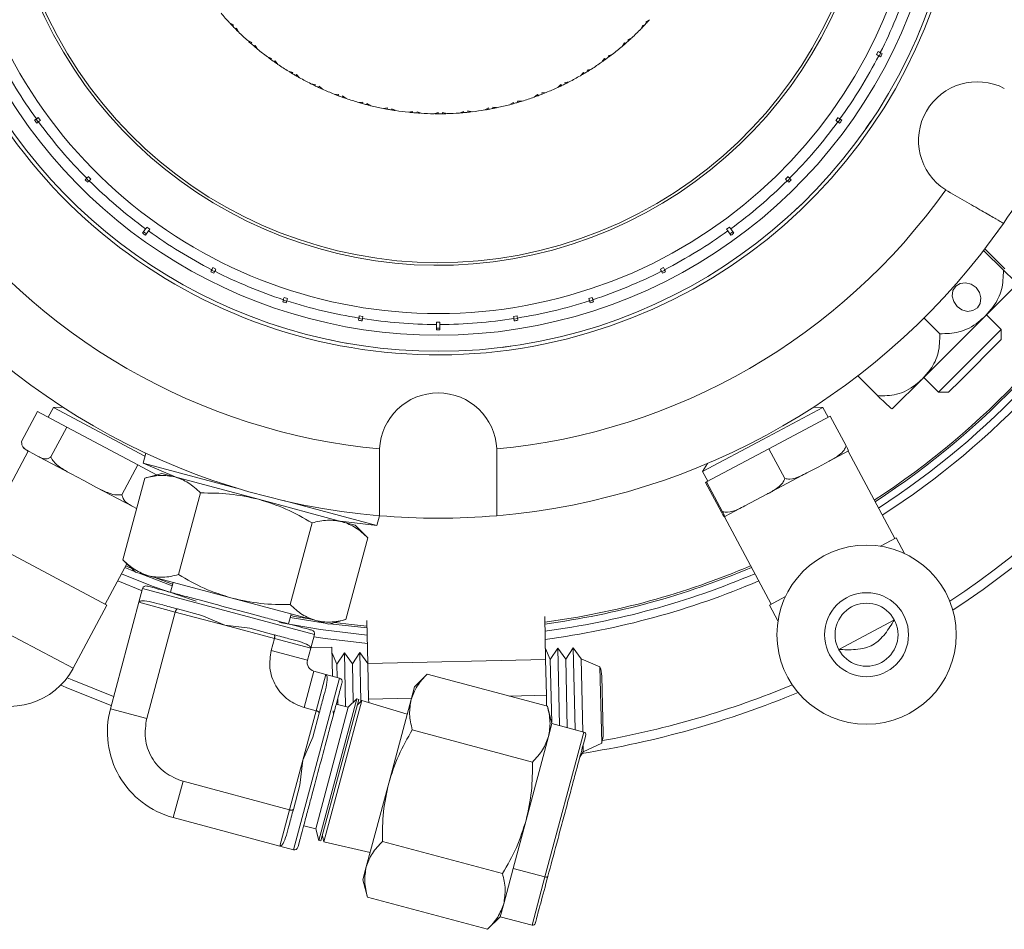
# Model space of a CAD drawing. Header units: inches. Extents: x -4.2 to 22.3, y -10.2 to 17.4.
# Tile 12 of 121: x 4.3 to 7.1, y -10.2 to -7.6. Entities that reach past the tile are written whole.
import ezdxf

# ---------------------------------------------------------------- set-up
doc = ezdxf.new("R2010")
doc.units = ezdxf.units.IN
doc.header["$MEASUREMENT"] = 0

msp = doc.modelspace()

# ---------------------------------------------------------------- linework, layer by layer
at = {"color": 7, "linetype": 'Continuous', "lineweight": 15}
for p, q in [((4.9231, -7.6552), (4.9338, -7.6614)), ((4.9314, -7.6641), (4.9338, -7.6614)), ((6.0794, -7.6729), (6.0851, -7.6619)), ((6.0879, -7.6642), (6.0851, -7.6619)), ((6.1042, -7.6466), (6.0936, -7.6529)), ((6.096, -7.6556), (6.0936, -7.6529)), ((6.8612, -7.6844), (6.8707, -7.6615)), ((4.9397, -7.6726), (4.9424, -7.6703)), ((4.9483, -7.6812), (4.9424, -7.6703)), ((4.9742, -7.7056), (4.9854, -7.7108)), ((4.9833, -7.7137), (4.9854, -7.7108)), ((4.9923, -7.7214), (4.9948, -7.7189)), ((5.0016, -7.7292), (4.9948, -7.7189)), ((6.0268, -7.7218), (6.0334, -7.7113)), ((6.036, -7.7138), (6.0334, -7.7113)), ((6.0538, -7.6978), (6.0427, -7.7031)), ((6.0449, -7.706), (6.0427, -7.7031)), ((5.9991, -7.7442), (5.9875, -7.7485)), ((5.9894, -7.7515), (5.9875, -7.7485)), ((6.7424, -7.745), (6.7469, -7.7361)), ((6.7481, -7.7479), (6.7537, -7.7508)), ((6.7493, -7.7485), (6.7538, -7.7396)), ((6.7582, -7.7418), (6.7527, -7.739)), ((5.0296, -7.7512), (5.0413, -7.7554)), ((5.0394, -7.7584), (5.0413, -7.7554)), ((5.0491, -7.7654), (5.0513, -7.7626)), ((5.059, -7.7723), (5.0513, -7.7626)), ((5.97, -7.7656), (5.9775, -7.7558)), ((5.9798, -7.7586), (5.9775, -7.7558)), ((5.0889, -7.7917), (5.1009, -7.7948)), ((5.0993, -7.798), (5.1009, -7.7948)), ((5.1095, -7.804), (5.1116, -7.801)), ((5.1201, -7.81), (5.1116, -7.801)), ((5.9095, -7.8043), (5.9179, -7.7952)), ((5.9199, -7.7981), (5.9179, -7.7952)), ((5.9404, -7.7855), (5.9284, -7.7888)), ((5.9301, -7.792), (5.9284, -7.7888)), ((5.1516, -7.8267), (5.1638, -7.8287)), ((5.1625, -7.832), (5.1638, -7.8287)), ((5.1732, -7.8371), (5.175, -7.834)), ((5.1843, -7.8421), (5.175, -7.834)), ((5.8457, -7.8373), (5.8549, -7.829)), ((5.8567, -7.8321), (5.8549, -7.829)), ((5.8782, -7.8214), (5.866, -7.8236)), ((5.8674, -7.8269), (5.866, -7.8236)), ((5.2172, -7.8559), (5.2295, -7.8568)), ((5.2285, -7.8602), (5.2295, -7.8568)), ((5.2397, -7.8643), (5.2411, -7.861)), ((5.2511, -7.8684), (5.2411, -7.861)), ((5.7793, -7.8645), (5.7892, -7.8571)), ((5.7907, -7.8603), (5.7892, -7.8571)), ((5.8131, -7.8516), (5.8007, -7.8526)), ((5.8018, -7.8561), (5.8007, -7.8526)), ((5.2851, -7.8791), (5.2975, -7.8789)), ((5.2968, -7.8824), (5.2975, -7.8789)), ((5.3082, -7.8855), (5.3094, -7.8821)), ((5.32, -7.8885), (5.3094, -7.8821)), ((5.7107, -7.8856), (5.7212, -7.8791)), ((5.7224, -7.8825), (5.7212, -7.8791)), ((5.7455, -7.8758), (5.7331, -7.8757)), ((5.7339, -7.8793), (5.7331, -7.8757)), ((5.3548, -7.8962), (5.3671, -7.8948)), ((5.3667, -7.8984), (5.3671, -7.8948)), ((5.3785, -7.9005), (5.3793, -7.897)), ((5.3904, -7.9024), (5.3793, -7.897)), ((5.4258, -7.9069), (5.4379, -7.9045)), ((5.4379, -7.9081), (5.4379, -7.9045)), ((5.4497, -7.9091), (5.4503, -7.9055)), ((5.4618, -7.9099), (5.4503, -7.9055)), ((5.4975, -7.9112), (5.5093, -7.9077)), ((5.5096, -7.9113), (5.5093, -7.9077)), ((5.5215, -7.9112), (5.5217, -7.9076)), ((5.5336, -7.9109), (5.5217, -7.9076)), ((5.5692, -7.9091), (5.5807, -7.9045)), ((5.5813, -7.9081), (5.5807, -7.9045)), ((5.6052, -7.9056), (5.593, -7.9033)), ((5.5931, -7.9069), (5.593, -7.9033)), ((5.6405, -7.9005), (5.6515, -7.895)), ((5.6524, -7.8985), (5.6515, -7.895)), ((5.676, -7.8938), (5.6637, -7.8927)), ((5.6641, -7.8963), (5.6637, -7.8927)), ((4.3802, -7.9257), (4.3752, -7.9294)), ((4.3792, -7.9265), (4.3851, -7.9346)), ((4.3811, -7.9375), (4.3861, -7.9338)), ((4.3855, -7.9219), (4.3913, -7.93)), ((6.6281, -7.93), (6.634, -7.9219)), ((6.6333, -7.9338), (6.6383, -7.9375)), ((6.6343, -7.9346), (6.6402, -7.9265)), ((6.6442, -7.9294), (6.6392, -7.9257)), ((6.7125, -7.9529), (6.7265, -7.9324)), ((4.5216, -8.0924), (4.5171, -8.0968)), ((4.5207, -8.0933), (4.5277, -8.1004)), ((4.5242, -8.1039), (4.5286, -8.0995)), ((4.5261, -8.0878), (4.5332, -8.0949)), ((6.4862, -8.0949), (6.4933, -8.0878)), ((6.4908, -8.0995), (6.4952, -8.1039)), ((6.4917, -8.1004), (6.4988, -8.0933)), ((6.5023, -8.0968), (6.4979, -8.0924)), ((6.9365, -8.1254), (6.9428, -8.1292)), ((6.5113, -8.1845), (6.5292, -8.1675)), ((4.6872, -8.2349), (4.6784, -8.247)), ((4.6813, -8.243), (4.6894, -8.2488)), ((4.6865, -8.2529), (4.6953, -8.2408)), ((4.691, -8.2297), (4.6991, -8.2356)), ((6.3204, -8.2356), (6.3284, -8.2297)), ((6.3241, -8.2408), (6.3329, -8.2529)), ((6.33, -8.2488), (6.3381, -8.243)), ((6.341, -8.247), (6.3322, -8.2349)), ((7.0832, -8.2429), (7.0828, -8.2424)), ((7.0432, -8.2955), (7.0989, -8.3512)), ((7.0468, -8.2908), (7.1031, -8.347)), ((4.8731, -8.3497), (4.8703, -8.3553)), ((4.8725, -8.3509), (4.8814, -8.3554)), ((4.876, -8.344), (4.8849, -8.3485)), ((4.8792, -8.3598), (4.882, -8.3543)), ((6.1345, -8.3485), (6.1434, -8.344)), ((6.1374, -8.3543), (6.1403, -8.3598)), ((6.138, -8.3554), (6.1469, -8.3509)), ((6.1492, -8.3553), (6.1463, -8.3497)), ((7.0484, -8.4795), (7.1399, -8.388)), ((5.0747, -8.4341), (5.0727, -8.44)), ((5.0743, -8.4353), (5.0838, -8.4384)), ((5.0767, -8.4279), (5.0862, -8.431)), ((5.0822, -8.4431), (5.0842, -8.4372)), ((5.9333, -8.431), (5.9428, -8.4279)), ((5.9353, -8.4372), (5.9372, -8.4431)), ((5.9356, -8.4384), (5.9452, -8.4353)), ((5.9467, -8.44), (5.9448, -8.4341)), ((5.2869, -8.4858), (5.286, -8.492)), ((5.2867, -8.4871), (5.2966, -8.4887)), ((5.288, -8.4795), (5.2978, -8.481)), ((5.2958, -8.4936), (5.2968, -8.4874)), ((5.5047, -8.4973), (5.5147, -8.4973)), ((5.7216, -8.481), (5.7315, -8.4795)), ((5.7226, -8.4874), (5.7236, -8.4936)), ((5.7228, -8.4887), (5.7327, -8.4871)), ((5.7335, -8.492), (5.7325, -8.4858)), ((6.8717, -8.6563), (7.0484, -8.4795)), ((6.8755, -8.4855), (6.9201, -8.5301)), ((7.0929, -8.5177), (7.0516, -8.4764)), ((5.081, -8.5153), (5.0574, -8.5079)), ((5.5047, -8.5038), (5.5047, -8.5187)), ((5.5047, -8.5138), (5.5147, -8.5138)), ((5.5147, -8.5187), (5.5147, -8.5038)), ((6.9559, -8.6547), (7.0929, -8.5177)), ((7.0929, -8.546), (7.0929, -8.5177)), ((5.2302, -8.5524), (5.2059, -8.5475)), ((5.2302, -8.5524), (5.2545, -8.5569)), ((7.0929, -8.546), (6.9778, -8.6611)), ((5.6892, -8.5683), (5.7137, -8.565)), ((6.6892, -8.6484), (6.7455, -8.7047)), ((6.7864, -8.7415), (6.8717, -8.6563)), ((6.8748, -8.6531), (6.9161, -8.6945)), ((6.9161, -8.6945), (6.9559, -8.6547)), ((6.9778, -8.6611), (6.9444, -8.6945)), ((4.3781, -8.6848), (4.3786, -8.6844)), ((6.9161, -8.6945), (6.9444, -8.6945)), ((4.4283, -8.7372), (4.4136, -8.765)), ((4.6854, -8.8739), (4.4283, -8.7372)), ((4.4545, -8.7363), (4.4284, -8.7372)), ((6.5911, -8.7372), (6.422, -8.8271)), ((6.5911, -8.7372), (6.5649, -8.7363)), ((6.6059, -8.765), (6.5911, -8.7372)), ((4.3383, -8.8327), (4.383, -8.7487)), ((4.383, -8.7487), (4.4653, -8.7925)), ((6.4397, -8.8533), (6.612, -8.7617)), ((6.6567, -8.8456), (6.612, -8.7617)), ((4.4207, -8.8765), (4.4653, -8.7925)), ((4.4653, -8.7925), (4.665, -8.8987)), ((6.422, -8.8271), (6.2529, -8.917)), ((4.3576, -8.86), (4.3534, -8.8578)), ((5.3449, -8.854), (5.3447, -8.8613)), ((5.6747, -8.8613), (5.6746, -8.854)), ((6.2645, -8.9465), (6.4397, -8.8533)), ((6.4844, -8.9373), (6.4397, -8.8533)), ((4.3571, -8.8598), (4.2262, -9.1059)), ((4.3576, -8.86), (4.3724, -8.8679)), ((4.3724, -8.8679), (4.3872, -8.8758)), ((4.4775, -8.9238), (4.3872, -8.8758)), ((4.6801, -8.8936), (4.6876, -8.8658)), ((4.6876, -8.8658), (4.688, -8.8659)), ((6.6629, -8.8595), (6.6087, -8.8883)), ((6.7932, -9.1059), (6.6623, -8.8598)), ((4.6204, -8.9826), (4.665, -8.8987)), ((4.665, -8.8987), (4.718, -8.9268)), ((4.6801, -8.8936), (4.9427, -8.964)), ((4.7749, -8.9339), (4.6801, -8.8936)), ((6.2668, -8.8948), (6.2529, -8.917)), ((6.5466, -8.9213), (6.5776, -8.9048)), ((6.5776, -8.9048), (6.6087, -8.8883)), ((4.4775, -8.9238), (4.5134, -8.9429)), ((4.6231, -9.1654), (4.6846, -8.9357)), ((4.7332, -8.9227), (4.6846, -8.9357)), ((4.7332, -8.9227), (4.7696, -8.9325)), ((4.7597, -8.9298), (4.7607, -8.9279)), ((4.7696, -8.9325), (5.0048, -8.9955)), ((6.2529, -8.917), (6.2677, -8.9448)), ((6.5466, -8.9213), (6.4354, -8.9805)), ((4.5134, -8.9429), (4.5494, -8.962)), ((4.6508, -9.016), (4.5494, -8.962)), ((6.2615, -8.9481), (6.2645, -8.9465)), ((6.3062, -9.032), (6.2615, -8.9481)), ((6.3091, -9.0305), (6.2645, -8.9465)), ((4.8415, -8.9778), (4.7799, -9.2074)), ((5.0048, -8.9955), (5.2401, -9.0586)), ((6.4039, -8.9972), (6.4354, -8.9805)), ((4.6508, -9.016), (4.6616, -9.0217)), ((5.0744, -8.9993), (5.337, -9.0696)), ((6.3723, -9.014), (6.3153, -9.0443)), ((6.3723, -9.014), (6.4039, -8.9972)), ((5.3444, -9.0418), (5.337, -9.0696)), ((5.3441, -9.0417), (5.3444, -9.0418)), ((6.3142, -9.0449), (6.3147, -9.0446)), ((6.3147, -9.0446), (6.3153, -9.0443)), ((6.3147, -9.0446), (6.4456, -9.2907)), ((5.1552, -9.0618), (5.0936, -9.2915)), ((5.337, -9.0696), (5.2347, -9.0571)), ((5.2401, -9.0586), (5.2765, -9.0683)), ((5.312, -9.1039), (5.2765, -9.0683)), ((4.578, -9.2929), (4.222, -9.1037)), ((5.312, -9.1039), (5.2505, -9.3335)), ((6.7974, -9.1037), (6.7529, -9.1273)), ((6.821, -9.1482), (6.7974, -9.1037)), ((4.5738, -9.2907), (4.6344, -9.1767)), ((4.6231, -9.1654), (4.6586, -9.2009)), ((4.6289, -9.1872), (4.6563, -9.1986)), ((4.6586, -9.2009), (4.695, -9.2107)), ((4.695, -9.2107), (4.9303, -9.2737)), ((4.7128, -9.2154), (4.7629, -9.2338)), ((4.7567, -9.257), (4.7642, -9.2292)), ((4.6788, -9.2465), (4.6684, -9.2851)), ((4.6788, -9.2465), (5.1617, -9.3759)), ((6.4859, -9.2693), (6.4414, -9.2929)), ((4.4834, -9.4709), (4.578, -9.2929)), ((4.6684, -9.2851), (4.5882, -9.5846)), ((4.7705, -9.3125), (4.6684, -9.2851)), ((4.9303, -9.2737), (5.1656, -9.3368)), ((6.4414, -9.2929), (6.4651, -9.3374)), ((4.7705, -9.3125), (4.6902, -9.6119)), ((4.9099, -9.3498), (4.7705, -9.3125)), ((4.8449, -9.3221), (4.777, -9.3039)), ((4.8449, -9.3221), (4.9099, -9.3498)), ((5.0964, -9.3182), (5.089, -9.3461)), ((5.0939, -9.3276), (5.1917, -9.3438)), ((5.8091, -9.325), (5.8118, -9.4465)), ((5.0493, -9.3872), (4.9099, -9.3498)), ((4.9099, -9.3498), (4.9801, -9.3583)), ((5.1656, -9.3368), (5.202, -9.3465)), ((5.202, -9.3465), (5.2505, -9.3335)), ((5.2052, -9.3456), (5.3096, -9.3574)), ((5.3092, -9.3361), (5.3119, -9.4576)), ((6.6358, -9.4179), (6.7922, -9.3347)), ((5.048, -9.3765), (4.9801, -9.3583)), ((5.1514, -9.4145), (5.1617, -9.3759)), ((5.0493, -9.3872), (5.0403, -9.421)), ((5.0493, -9.3872), (5.1514, -9.4145)), ((5.1518, -9.4129), (5.2108, -9.4116)), ((5.2126, -9.4931), (5.2108, -9.4116)), ((5.1423, -9.4483), (5.0403, -9.421)), ((5.1423, -9.4483), (5.1514, -9.4145)), ((5.2252, -9.4595), (5.2112, -9.4282)), ((5.2461, -9.4275), (5.2252, -9.4595)), ((5.2685, -9.4585), (5.2461, -9.4275)), ((5.2461, -9.4275), (5.2495, -9.5784)), ((5.2895, -9.4265), (5.2685, -9.4585)), ((5.3119, -9.4576), (5.2895, -9.4265)), ((5.2895, -9.4265), (5.2925, -9.5636)), ((5.825, -9.4462), (5.8111, -9.4149)), ((5.846, -9.4141), (5.825, -9.4462)), ((5.8684, -9.4452), (5.846, -9.4141)), ((5.846, -9.4141), (5.8508, -9.6317)), ((5.8893, -9.4132), (5.8684, -9.4452)), ((5.8893, -9.4132), (5.8944, -9.6434)), ((5.9117, -9.4442), (5.8894, -9.4132)), ((5.8945, -9.6434), (5.8894, -9.4132)), ((5.2252, -9.4595), (5.226, -9.4967)), ((5.2685, -9.4585), (5.2709, -9.5665)), ((5.8118, -9.4465), (5.3119, -9.4576)), ((5.3119, -9.4576), (5.3141, -9.5576)), ((5.8118, -9.4465), (5.814, -9.5464)), ((5.825, -9.4462), (5.829, -9.6231)), ((5.8684, -9.4452), (5.8727, -9.6376)), ((5.9646, -9.4665), (5.9117, -9.4442)), ((5.9117, -9.4442), (5.9163, -9.6493)), ((5.9646, -9.4665), (5.9694, -9.6814)), ((5.16, -9.479), (5.1327, -9.581)), ((5.1938, -9.488), (5.16, -9.479)), ((5.1938, -9.488), (5.1665, -9.5901)), ((5.1938, -9.488), (5.2324, -9.4984)), ((5.4789, -9.487), (5.4434, -9.5225)), ((5.4789, -9.487), (5.8167, -9.5775)), ((5.9697, -9.4932), (5.9733, -9.6545)), ((5.2324, -9.4984), (5.103, -9.9813)), ((5.4434, -9.5225), (5.4336, -9.5589)), ((5.814, -9.5464), (5.7093, -9.5488)), ((5.814, -9.5464), (5.8147, -9.577)), ((5.2808, -9.5567), (5.1741, -9.9551)), ((5.1801, -9.9565), (5.2868, -9.5585)), ((5.2951, -9.561), (5.1886, -9.9585)), ((5.2232, -9.5714), (5.257, -9.5804)), ((5.2273, -9.556), (5.2277, -9.5726)), ((5.257, -9.5804), (5.2808, -9.5567)), ((5.2808, -9.5567), (5.2868, -9.5585)), ((5.2951, -9.561), (5.2828, -9.5734)), ((5.4228, -9.5995), (5.2951, -9.561)), ((5.4347, -9.5549), (5.3141, -9.5576)), ((5.3141, -9.5576), (5.3143, -9.5668)), ((5.4336, -9.5589), (5.3706, -9.7942)), ((5.8297, -9.6261), (5.8167, -9.5775)), ((5.1665, -9.5901), (5.1291, -9.7295)), ((5.1327, -9.581), (5.1665, -9.5901)), ((5.1569, -9.6645), (5.1751, -9.5966)), ((5.257, -9.5804), (5.1654, -9.9226)), ((5.2151, -9.6019), (5.2148, -9.5907)), ((5.8297, -9.6261), (5.82, -9.6625)), ((5.9192, -9.65), (5.8297, -9.6261)), ((5.7747, -9.7344), (5.4369, -9.6439)), ((5.1569, -9.6645), (5.1291, -9.7295)), ((5.82, -9.6625), (5.757, -9.8977)), ((5.9172, -9.6885), (5.9176, -9.706)), ((5.9176, -9.706), (5.9694, -9.6814)), ((5.9079, -9.7208), (5.9176, -9.706)), ((5.1291, -9.7295), (5.0917, -9.8689)), ((5.1291, -9.7295), (5.1206, -9.7997)), ((5.0917, -9.8689), (4.7923, -9.7887)), ((5.3706, -9.7942), (5.3075, -10.0295)), ((5.1206, -9.7997), (5.1025, -9.8676)), ((5.0917, -9.8689), (5.0644, -9.971)), ((4.765, -9.8908), (5.0644, -9.971)), ((5.757, -9.8977), (5.7206, -10.0336)), ((5.1654, -9.9226), (5.1316, -9.9135)), ((5.1741, -9.9551), (5.1654, -9.9226)), ((5.1801, -9.9565), (5.1741, -9.9551)), ((5.1841, -9.9416), (5.1886, -9.9585)), ((5.1886, -9.9585), (5.3184, -9.989)), ((5.6907, -10.0481), (5.3528, -9.9576)), ((5.103, -9.9813), (5.0644, -9.971)), ((5.3075, -10.0295), (5.2978, -10.0659)), ((5.7206, -10.0336), (5.6939, -10.133)), ((5.81, -10.0575), (5.7206, -10.0336)), ((5.2978, -10.0659), (5.3108, -10.1144)), ((5.6486, -10.2049), (5.3108, -10.1144)), ((5.6939, -10.133), (5.6842, -10.1694)), ((5.6486, -10.2049), (5.6842, -10.1694)), ((5.6842, -10.1694), (5.7736, -10.1934))]:
    msp.add_line(p, q, dxfattribs=at)
at = {"color": 8, "linetype": 'Continuous', "lineweight": 15}
for p, q in [((4.6086, -9.2253), (4.677, -9.2532)), ((4.4834, -9.4709), (4.2849, -9.3654)), ((5.1599, -9.3826), (5.1917, -9.3872)), ((5.1917, -9.3872), (5.3106, -9.4007)), ((4.5882, -9.5846), (4.6902, -9.6119)), ((5.9192, -9.65), (5.81, -10.0575)), ((4.7923, -9.7887), (4.765, -9.8908)), ((5.81, -10.0575), (5.7736, -10.1934))]:
    msp.add_line(p, q, dxfattribs=at)
at = {"color": 7, "linetype": 'Continuous', "lineweight": 15, "flags": 128}
for points in [[(6.9686, -8.4532), (6.9823, -8.4628), (6.9979, -8.4669), (7.0132, -8.4649), (7.0257, -8.457), (7.0335, -8.4445), (7.0356, -8.4293), (7.0315, -8.4136), (7.0219, -8.4), (7.0082, -8.3904), (6.9926, -8.3863), (6.9774, -8.3883), (6.9649, -8.3962), (6.957, -8.4087), (6.9549, -8.4239), (6.959, -8.4396), (6.9686, -8.4532)], [(4.3506, -8.8561), (4.3516, -8.8568), (4.3534, -8.8578)], [(4.6313, -9.1827), (4.6393, -9.1861), (4.6471, -9.1894)], [(4.8295, -9.2822), (4.706, -9.2396), (4.6195, -9.2049)], [(4.6689, -9.2037), (4.7249, -9.2253), (4.7616, -9.2386)], [(5.0952, -9.3228), (5.1057, -9.3247), (5.1478, -9.332)], [(5.3101, -9.3775), (5.1784, -9.3621), (5.064, -9.3422)], [(5.2178, -9.3423), (5.2664, -9.3481), (5.3095, -9.3524)], [(4.4489, -9.5179), (4.4706, -9.5273), (4.5906, -9.5755)], [(5.8181, -10.0559), (5.8178, -10.0565), (5.8172, -10.0571), (5.8164, -10.0575), (5.8153, -10.0578), (5.8141, -10.058), (5.8128, -10.058), (5.8114, -10.0578), (5.81, -10.0575)]]:
    msp.add_lwpolyline(points, dxfattribs=at)
at = {"color": 8, "linetype": 'Continuous', "lineweight": 15, "flags": 128}
msp.add_lwpolyline([(4.4665, -9.4974), (4.4808, -9.5036), (4.5973, -9.5504)], dxfattribs=at)
at = {"color": 7, "linetype": 'Continuous', "lineweight": 15}
for radius in [0.252, 0.252, 0.1181, 0.0886]:
    msp.add_circle((6.714, -9.3763), radius, dxfattribs=at)
for centre, radius, start, end in [((5.5097, -7.1113), 2.63, 303.3735, 224.0523), ((5.5097, -7.1113), 2.255, 303.008, 54.0992), ((5.5097, -7.1113), 2.275, 302.9639, 54.1221), ((5.5097, -7.1113), 2.25, 303.0192, 54.0891), ((5.5097, -7.1113), 1.468, 270, 193.5325), ((5.5097, -7.1113), 1.4228, 270, 193.377), ((5.5097, -7.1113), 1.226, 202.791, 90), ((5.5097, -7.1113), 1.2185, 202.818, 101.821), ((5.5097, -7.1113), 1.478, 203.1108, 0), ((5.5097, -7.1113), 1.3925, 333.2057, 341.7943), ((5.5097, -7.1113), 0.8, 220.2835, 222.8365), ((5.5097, -7.1113), 0.8, 223.0097, 223.7057), ((5.5097, -7.1113), 0.8, 223.7057, 224.5572), ((5.5097, -7.1113), 0.8, 315.5812, 316.2771), ((5.5097, -7.1113), 0.8, 316.2771, 317.1286), ((5.5097, -7.1113), 0.8, 317.1286, 317.8246), ((5.5097, -7.1113), 1.468, 203.2567, 270), ((5.5097, -7.1113), 1.4228, 203.4573, 270), ((5.5097, -7.1113), 0.8, 224.5572, 225.2531), ((5.5097, -7.1113), 0.8, 225.4264, 227.9793), ((5.5097, -7.1113), 0.8, 312.855, 315.4079), ((5.5097, -7.1113), 0.8, 228.1526, 228.8485), ((5.5097, -7.1113), 0.8, 228.8485, 229.7001), ((5.5097, -7.1113), 0.8, 229.7001, 230.396), ((5.5097, -7.1113), 0.8, 307.7121, 310.265), ((5.5097, -7.1113), 0.8, 310.4383, 311.1342), ((5.5097, -7.1113), 0.8, 311.1342, 311.9858), ((5.5097, -7.1113), 0.8, 311.9858, 312.6817), ((5.5097, -7.1113), 1.3925, 207.2057, 215.7943), ((5.5097, -7.1113), 0.8, 230.5693, 233.1222), ((5.5097, -7.1113), 0.8, 306.8429, 307.5389), ((5.5097, -7.1113), 1.3925, 324.2057, 332.7943), ((5.5097, -7.1113), 0.8, 233.2954, 233.9914), ((5.5097, -7.1113), 0.8, 233.9914, 234.8429), ((5.5097, -7.1113), 0.8, 234.8429, 235.5389), ((5.5097, -7.1113), 0.8, 235.7121, 238.265), ((5.5097, -7.1113), 0.8, 302.5693, 305.1222), ((5.5097, -7.1113), 0.8, 305.2954, 305.9914), ((5.5097, -7.1113), 0.8, 305.9914, 306.8429), ((5.5097, -7.1113), 0.8, 238.4383, 239.1342), ((5.5097, -7.1113), 0.8, 239.1342, 239.9858), ((5.5097, -7.1113), 0.8, 239.9858, 240.6817), ((5.5097, -7.1113), 0.8, 297.4264, 299.9793), ((5.5097, -7.1113), 0.8, 300.1526, 300.8485), ((5.5097, -7.1113), 0.8, 300.8485, 301.7001), ((5.5097, -7.1113), 0.8, 301.7001, 302.396), ((5.5097, -7.1113), 0.8, 240.855, 243.4079), ((5.5097, -7.1113), 0.8, 243.5812, 244.2771), ((5.5097, -7.1113), 0.8, 244.2771, 245.1286), ((5.5097, -7.1113), 0.8, 295.0097, 295.7057), ((5.5097, -7.1113), 0.8, 295.7057, 296.5572), ((5.5097, -7.1113), 0.8, 296.5572, 297.2531), ((7.0253, -7.9863), 0.165, 62.5283, 237.4717), ((5.5097, -7.1113), 0.8, 245.1286, 245.8246), ((5.5097, -7.1113), 0.8, 245.9978, 248.5508), ((5.5097, -7.1113), 0.8, 248.724, 249.4199), ((5.5097, -7.1113), 0.8, 249.4199, 250.2715), ((5.5097, -7.1113), 0.8, 289.8669, 290.5628), ((5.5097, -7.1113), 0.8, 290.5628, 291.4144), ((5.5097, -7.1113), 0.8, 291.4144, 292.1103), ((5.5097, -7.1113), 0.8, 292.2835, 294.8365), ((5.5097, -7.1113), 0.8, 250.2715, 250.9674), ((5.5097, -7.1113), 0.8, 251.1407, 253.6936), ((5.5097, -7.1113), 0.8, 253.8669, 254.5628), ((5.5097, -7.1113), 0.8, 254.5628, 255.4144), ((5.5097, -7.1113), 0.8, 255.4144, 256.1103), ((5.5097, -7.1113), 0.8, 256.2835, 258.8365), ((5.5097, -7.1113), 0.8, 281.9978, 284.5508), ((5.5097, -7.1113), 0.8, 284.724, 285.4199), ((5.5097, -7.1113), 0.8, 285.4199, 286.2715), ((5.5097, -7.1113), 0.8, 286.2715, 286.9674), ((5.5097, -7.1113), 0.8, 287.1407, 289.6936), ((5.5097, -7.1113), 0.8, 259.0097, 259.7057), ((5.5097, -7.1113), 0.8, 259.7057, 260.5572), ((5.5097, -7.1113), 0.8, 260.5572, 261.2531), ((5.5097, -7.1113), 0.8, 261.4264, 263.9793), ((5.5097, -7.1113), 0.8, 264.1526, 264.8485), ((5.5097, -7.1113), 0.8, 264.8485, 265.7001), ((5.5097, -7.1113), 0.8, 265.7001, 266.396), ((5.5097, -7.1113), 0.8, 266.5693, 269.1222), ((5.5097, -7.1113), 0.8, 269.2954, 269.9914), ((5.5097, -7.1113), 0.8, 269.9914, 270.8429), ((5.5097, -7.1113), 0.8, 270.8429, 271.5389), ((5.5097, -7.1113), 0.8, 271.7121, 274.265), ((5.5097, -7.1113), 0.8, 274.4383, 275.1342), ((5.5097, -7.1113), 0.8, 275.1342, 275.9858), ((5.5097, -7.1113), 0.8, 275.9858, 276.6817), ((5.5097, -7.1113), 0.8, 276.855, 279.4079), ((5.5097, -7.1113), 0.8, 279.5812, 280.2771), ((5.5097, -7.1113), 0.8, 280.2771, 281.1286), ((5.5097, -7.1113), 0.8, 281.1286, 281.8246), ((5.5097, -7.1113), 1.3925, 216.2057, 224.7943), ((5.5097, -7.1113), 1.3925, 315.2057, 323.7943), ((5.5097, -7.1113), 1.9375, 325.1147, 334.8853), ((5.5097, -7.1113), 1.3925, 225.2057, 233.7943), ((5.5097, -7.1113), 1.3925, 306.2057, 314.7943), ((5.5097, -7.1113), 1.7505, 215.4034, 264.5966), ((5.5097, -7.1113), 1.7505, 275.4034, 324.5966), ((5.5097, -7.1113), 1.9375, 214.8853, 265.1147), ((5.5097, -7.1113), 1.9375, 274.8853, 325.1147), ((5.5097, -7.1113), 1.3925, 234.2057, 242.7943), ((5.5097, -7.1113), 1.3925, 297.2057, 305.7943), ((5.5097, -7.1113), 1.3925, 243.2057, 251.7943), ((5.5097, -7.1113), 1.3925, 288.2057, 296.7943), ((5.5097, -7.1113), 1.3925, 252.2057, 260.7943), ((5.5097, -7.1113), 1.3925, 279.2057, 287.7943), ((5.5097, -7.1113), 1.3925, 261.2057, 269.7943), ((5.5097, -7.1113), 1.3925, 270.2057, 278.7943), ((5.5097, -8.8613), 0.165, 2.5283, 177.4717), ((4.3676, -8.831), 0.0303, 211.4679, 230.2677), ((5.5097, -7.1113), 1.9375, 265.1147, 274.8853), ((5.5097, -7.1113), 2.25, 277.6546, 292.9808), ((5.5097, -7.1113), 2.255, 277.6404, 292.992), ((5.5097, -7.1113), 2.275, 277.5842, 293.0361), ((4.6884, -9.2491), 0.01, 75, 165), ((5.1521, -9.3733), 0.01, 345, 75), ((5.8879, -9.4951), 0.0819, 88.9207, 88.9854), ((5.1665, -9.4548), 0.025, 165, 255), ((5.8879, -9.4951), 0.0819, 1.2752, 20.4492), ((4.3054, -9.3763), 0.2016, 242, 332), ((5.2299, -9.508), 0.01, 345, 75), ((5.5097, -7.1113), 2.63, 278.807, 292.6265), ((4.8297, -9.6493), 0.25, 165, 255), ((5.9173, -9.6572), 0.00741, 345, 75), ((5.8914, -9.6563), 0.0819, 342.1013, 1.2752), ((5.1056, -9.9717), 0.01, 255, 345), ((5.7755, -10.1862), 0.00741, 255, 345)]:
    msp.add_arc(centre, radius, start, end, dxfattribs=at)
at = {"color": 8, "linetype": 'Continuous', "lineweight": 15}
for radius, start, end in [(2.6042, 303.5207, 223.891), (2.298, 302.914, 54.1151), (1.3616, 203.6329, 90), (2.298, 277.5207, 293.086), (2.6042, 280.2101, 292.4793)]:
    msp.add_arc((5.5097, -7.1113), radius, start, end, dxfattribs=at)
at = {"color": 7, "linetype": 'Continuous', "lineweight": 15}
for centre, major_axis, start_param, end_param in [((5.5001, -7.1064), (1.2559, -0.6399), 6.279638, 6.286733), ((5.5184, -7.105), (1.1403, 0.8285), 3.138045, 3.14514), ((5.501, -7.105), (1.1403, -0.8285), 6.279638, 6.286733), ((5.5173, -7.1037), (0.9967, 0.9967), 3.138045, 3.14514), ((5.5021, -7.1037), (0.9967, -0.9967), 6.279638, 6.286733), ((5.5161, -7.1025), (0.8336, 1.1474), 3.138067, 3.145118), ((5.5033, -7.1025), (-0.8336, 1.1474), 3.138067, 3.145118), ((5.5146, -7.1017), (0.6399, 1.2559), 3.138045, 3.14514), ((5.5048, -7.1017), (-0.6399, 1.2559), 3.138045, 3.14514), ((5.513, -7.101), (0.4356, 1.3405), 3.138045, 3.14514), ((5.5064, -7.101), (-0.4356, 1.3405), 3.138045, 3.14514), ((5.5114, -7.1006), (0.2205, 1.3922), 3.138045, 3.14514), ((5.508, -7.1006), (-0.2205, 1.3922), 3.138045, 3.14514), ((5.5097, -7.1004), (0, 1.4183), 3.138067, 3.145118)]:
    msp.add_ellipse(centre, major_axis=major_axis, ratio=0.999971, start_param=start_param, end_param=end_param, dxfattribs=at)
for points, knots in [([(6.7424, -7.745), (6.7439, -7.7458), (6.7468, -7.7473), (6.7477, -7.7477), (6.7481, -7.7479)], [0, 0, 0, 0, 0.496854, 1, 1, 1, 1]), ([(6.7527, -7.739), (6.7521, -7.7387), (6.7512, -7.7383), (6.7482, -7.7367), (6.7469, -7.7361)], [0, 0, 0, 0, 0.585345, 1, 1, 1, 1]), ([(4.3855, -7.9219), (4.3841, -7.9229), (4.3814, -7.9249), (4.3806, -7.9254), (4.3802, -7.9257)], [0, 0, 0, 0, 0.4967779, 1, 1, 1, 1]), ([(4.3861, -7.9338), (4.3866, -7.9335), (4.3875, -7.9328), (4.3902, -7.9309), (4.3913, -7.93)], [0, 0, 0, 0, 0.585345, 1, 1, 1, 1]), ([(6.6281, -7.93), (6.6294, -7.931), (6.6321, -7.933), (6.6329, -7.9335), (6.6333, -7.9338)], [0, 0, 0, 0, 0.496778, 1, 1, 1, 1]), ([(6.6392, -7.9257), (6.6387, -7.9254), (6.6378, -7.9248), (6.6351, -7.9228), (6.634, -7.9219)], [0, 0, 0, 0, 0.5853453, 1, 1, 1, 1]), ([(4.5261, -8.0878), (4.5249, -8.089), (4.5226, -8.0914), (4.5219, -8.092), (4.5216, -8.0924)], [0, 0, 0, 0, 0.496659, 1, 1, 1, 1]), ([(4.5286, -8.0995), (4.5291, -8.099), (4.5298, -8.0983), (4.5322, -8.0959), (4.5332, -8.0949)], [0, 0, 0, 0, 0.585345, 1, 1, 1, 1]), ([(6.4862, -8.0949), (6.4874, -8.0961), (6.4898, -8.0984), (6.4905, -8.0991), (6.4908, -8.0995)], [0, 0, 0, 0, 0.4966587, 1, 1, 1, 1]), ([(6.4979, -8.0924), (6.4974, -8.092), (6.4967, -8.0912), (6.4943, -8.0888), (6.4933, -8.0878)], [0, 0, 0, 0, 0.585345, 1, 1, 1, 1]), ([(6.9428, -8.1292), (6.961, -8.1397), (6.9975, -8.1608), (7.0452, -8.1884), (7.0804, -8.2086), (7.097, -8.2183), (7.0985, -8.2191), (7.099, -8.2194)], [0, 0, 0, 0, 0.221192, 0.442436, 0.66314, 0.882991, 1, 1, 1, 1]), ([(4.691, -8.2297), (4.69, -8.231), (4.688, -8.2337), (4.6875, -8.2345), (4.6872, -8.2349)], [0, 0, 0, 0, 0.4967779, 1, 1, 1, 1]), ([(4.6953, -8.2408), (4.6956, -8.2403), (4.6963, -8.2394), (4.6982, -8.2367), (4.6991, -8.2356)], [0, 0, 0, 0, 0.585345, 1, 1, 1, 1]), ([(6.3204, -8.2356), (6.3213, -8.2369), (6.3233, -8.2396), (6.3239, -8.2404), (6.3241, -8.2408)], [0, 0, 0, 0, 0.496778, 1, 1, 1, 1]), ([(6.3322, -8.2349), (6.3319, -8.2344), (6.3313, -8.2336), (6.3293, -8.2308), (6.3284, -8.2297)], [0, 0, 0, 0, 0.5853453, 1, 1, 1, 1]), ([(4.876, -8.344), (4.8753, -8.3455), (4.8737, -8.3484), (4.8733, -8.3493), (4.8731, -8.3497)], [0, 0, 0, 0, 0.4968541, 1, 1, 1, 1]), ([(4.882, -8.3543), (4.8823, -8.3537), (4.8827, -8.3528), (4.8843, -8.3498), (4.8849, -8.3485)], [0, 0, 0, 0, 0.585345, 1, 1, 1, 1]), ([(6.1345, -8.3485), (6.1352, -8.35), (6.1368, -8.353), (6.1372, -8.3538), (6.1374, -8.3543)], [0, 0, 0, 0, 0.496854, 1, 1, 1, 1]), ([(6.1463, -8.3497), (6.1461, -8.3492), (6.1456, -8.3483), (6.144, -8.3452), (6.1434, -8.344)], [0, 0, 0, 0, 0.585345, 1, 1, 1, 1]), ([(7.0989, -8.3512), (7.0984, -8.3697), (7.0973, -8.4066), (7.0754, -8.4492), (7.0562, -8.4708), (7.0484, -8.4795)], [0, 0, 0, 0, 0.374601, 0.746177, 1, 1, 1, 1]), ([(7.1399, -8.388), (7.1381, -8.3869), (7.1348, -8.385), (7.1172, -8.3687), (7.1033, -8.3554), (7.0989, -8.3512)], [0, 0, 0, 0, 0.4685783, 0.8326281, 1, 1, 1, 1]), ([(5.0767, -8.4279), (5.0761, -8.4295), (5.0751, -8.4327), (5.0748, -8.4336), (5.0747, -8.4341)], [0, 0, 0, 0, 0.496901, 1, 1, 1, 1]), ([(5.0842, -8.4372), (5.0844, -8.4366), (5.0847, -8.4356), (5.0857, -8.4324), (5.0862, -8.431)], [0, 0, 0, 0, 0.585345, 1, 1, 1, 1]), ([(5.9333, -8.431), (5.9338, -8.4326), (5.9348, -8.4358), (5.9351, -8.4367), (5.9353, -8.4372)], [0, 0, 0, 0, 0.496901, 1, 1, 1, 1]), ([(5.9448, -8.4341), (5.9446, -8.4335), (5.9443, -8.4325), (5.9432, -8.4293), (5.9428, -8.4279)], [0, 0, 0, 0, 0.585345, 1, 1, 1, 1]), ([(5.288, -8.4795), (5.2877, -8.4811), (5.2872, -8.4844), (5.287, -8.4854), (5.2869, -8.4858)], [0, 0, 0, 0, 0.4969276, 1, 1, 1, 1]), ([(5.2968, -8.4874), (5.2969, -8.4868), (5.2971, -8.4858), (5.2976, -8.4824), (5.2978, -8.481)], [0, 0, 0, 0, 0.585345, 1, 1, 1, 1]), ([(5.5047, -8.4973), (5.5047, -8.4974), (5.5047, -8.4997), (5.5047, -8.5026), (5.5047, -8.5034), (5.5047, -8.5038)], [0, 0, 0, 0, 0.032685, 0.618346, 1, 1, 1, 1]), ([(5.5147, -8.5038), (5.5147, -8.5038), (5.5147, -8.5034), (5.5147, -8.5019), (5.5147, -8.4989), (5.5147, -8.4974), (5.5147, -8.4973)], [0, 0, 0, 0, 0.015192, 0.600801, 0.967318, 1, 1, 1, 1]), ([(5.7216, -8.481), (5.7219, -8.4827), (5.7224, -8.486), (5.7225, -8.4869), (5.7226, -8.4874)], [0, 0, 0, 0, 0.496928, 1, 1, 1, 1]), ([(5.7325, -8.4858), (5.7324, -8.4852), (5.7322, -8.4842), (5.7317, -8.4809), (5.7315, -8.4795)], [0, 0, 0, 0, 0.5853453, 1, 1, 1, 1]), ([(7.0484, -8.4795), (7.0419, -8.4855), (7.0204, -8.5052), (6.9781, -8.5284), (6.9383, -8.5296), (6.9201, -8.5301)], [0, 0, 0, 0, 0.192173, 0.631803, 1, 1, 1, 1]), ([(6.9201, -8.5301), (6.9198, -8.5483), (6.9191, -8.5847), (6.898, -8.6267), (6.8793, -8.6477), (6.8717, -8.6563)], [0, 0, 0, 0, 0.374601, 0.746177, 1, 1, 1, 1]), ([(6.8717, -8.6563), (6.8653, -8.6621), (6.8443, -8.6813), (6.8028, -8.7038), (6.7634, -8.7044), (6.7455, -8.7047)], [0, 0, 0, 0, 0.192173, 0.631803, 1, 1, 1, 1]), ([(6.7455, -8.7047), (6.7487, -8.7079), (6.7617, -8.7203), (6.7807, -8.7379), (6.7843, -8.7402), (6.7864, -8.7415)], [0, 0, 0, 0, 0.124089, 0.487389, 1, 1, 1, 1]), ([(4.3383, -8.8327), (4.3386, -8.836), (4.3394, -8.8469), (4.3476, -8.8543), (4.3547, -8.8584), (4.3576, -8.86)], [0, 0, 0, 0, 0.204336, 0.673302, 1, 1, 1, 1]), ([(6.6087, -8.8883), (6.6097, -8.8878), (6.6195, -8.8825), (6.6345, -8.8736), (6.6503, -8.8597), (6.6549, -8.8496), (6.6567, -8.8456)], [0, 0, 0, 0, 0.052873, 0.517957, 0.809655, 1, 1, 1, 1]), ([(6.6567, -8.8456), (6.6579, -8.8481), (6.6621, -8.8564), (6.663, -8.8589), (6.6629, -8.8593), (6.6629, -8.8595)], [0, 0, 0, 0, 0.204356, 0.673363, 1, 1, 1, 1]), ([(4.3872, -8.8758), (4.3877, -8.8761), (4.3924, -8.8786), (4.4002, -8.8817), (4.4111, -8.882), (4.418, -8.878), (4.4207, -8.8765)], [0, 0, 0, 0, 0.052873, 0.517957, 0.809655, 1, 1, 1, 1]), ([(4.4207, -8.8765), (4.4232, -8.881), (4.4315, -8.8958), (4.453, -8.9103), (4.4704, -8.9199), (4.4775, -8.9238)], [0, 0, 0, 0, 0.204356, 0.673363, 1, 1, 1, 1]), ([(5.3447, -8.8613), (5.3447, -8.8701), (5.3447, -8.8999), (5.3447, -8.9487), (5.3447, -8.9985), (5.3447, -9.0319), (5.3447, -9.0414), (5.3447, -9.0417), (5.3447, -9.0418)], [0, 0, 0, 0, 0.092358, 0.313266, 0.534198, 0.754525, 0.974043, 1, 1, 1, 1]), ([(5.6747, -9.0418), (5.6747, -9.0412), (5.6747, -9.0395), (5.6747, -9.0209), (5.6747, -8.981), (5.6747, -8.9333), (5.6747, -8.8919), (5.6747, -8.8701), (5.6747, -8.8613)], [0, 0, 0, 0, 0.113043, 0.331787, 0.55076, 0.77037, 0.907707, 1, 1, 1, 1]), ([(4.6846, -8.9357), (4.6992, -8.9324), (4.7286, -8.9256), (4.7558, -8.9302), (4.7696, -8.9325)], [0, 0, 0, 0, 0.495458, 1, 1, 1, 1]), ([(4.7696, -8.9325), (4.7824, -8.9372), (4.8083, -8.9468), (4.8303, -8.9674), (4.8415, -8.9778)], [0, 0, 0, 0, 0.494511, 1, 1, 1, 1]), ([(6.4354, -8.9805), (6.4364, -8.9799), (6.4465, -8.9745), (6.4617, -8.9655), (6.4778, -8.9514), (6.4825, -8.9413), (6.4844, -8.9373)], [0, 0, 0, 0, 0.052873, 0.517957, 0.809655, 1, 1, 1, 1]), ([(6.4844, -8.9373), (6.489, -8.938), (6.5042, -8.9403), (6.5251, -8.9322), (6.5404, -8.9245), (6.5466, -8.9213)], [0, 0, 0, 0, 0.204336, 0.673302, 1, 1, 1, 1]), ([(4.5494, -8.962), (4.5505, -8.9626), (4.562, -8.9687), (4.5803, -8.9774), (4.6035, -8.9843), (4.6156, -8.9831), (4.6204, -8.9826)], [0, 0, 0, 0, 0.052977, 0.518036, 0.80972, 1, 1, 1, 1]), ([(4.6204, -8.9826), (4.6213, -8.9863), (4.6244, -8.9984), (4.6365, -9.0079), (4.6467, -9.0136), (4.6508, -9.016)], [0, 0, 0, 0, 0.204336, 0.673302, 1, 1, 1, 1]), ([(4.8415, -8.9778), (4.8688, -8.9778), (4.9239, -8.9779), (4.9777, -8.9896), (5.0048, -8.9955)], [0, 0, 0, 0, 0.495458, 1, 1, 1, 1]), ([(5.0048, -8.9955), (5.0308, -9.0038), (5.0833, -9.0205), (5.131, -9.048), (5.1552, -9.0618)], [0, 0, 0, 0, 0.494511, 1, 1, 1, 1]), ([(6.3091, -9.0305), (6.3138, -9.0311), (6.3292, -9.0334), (6.3505, -9.0251), (6.3659, -9.0172), (6.3723, -9.014)], [0, 0, 0, 0, 0.2043357, 0.6733017, 1, 1, 1, 1]), ([(6.3062, -9.032), (6.3075, -9.0345), (6.3121, -9.0425), (6.3136, -9.0447), (6.314, -9.0448), (6.3142, -9.0449)], [0, 0, 0, 0, 0.204356, 0.673363, 1, 1, 1, 1]), ([(6.3153, -9.0443), (6.3153, -9.0443), (6.3155, -9.0442), (6.3153, -9.0433), (6.3133, -9.0389), (6.3103, -9.0328), (6.3091, -9.0305)], [0, 0, 0, 0, 0.052977, 0.518036, 0.80972, 1, 1, 1, 1]), ([(5.1552, -9.0618), (5.1697, -9.0585), (5.1991, -9.0517), (5.2264, -9.0563), (5.2401, -9.0586)], [0, 0, 0, 0, 0.495458, 1, 1, 1, 1]), ([(5.2401, -9.0586), (5.2529, -9.0633), (5.2788, -9.0729), (5.3009, -9.0935), (5.312, -9.1039)], [0, 0, 0, 0, 0.494511, 1, 1, 1, 1]), ([(4.6231, -9.1654), (4.634, -9.1756), (4.6561, -9.1962), (4.682, -9.2058), (4.695, -9.2107)], [0, 0, 0, 0, 0.495458, 1, 1, 1, 1]), ([(4.695, -9.2107), (4.7085, -9.213), (4.7357, -9.2176), (4.7651, -9.2109), (4.7799, -9.2074)], [0, 0, 0, 0, 0.494511, 1, 1, 1, 1]), ([(4.7799, -9.2074), (4.8036, -9.221), (4.8513, -9.2485), (4.9038, -9.2653), (4.9303, -9.2737)], [0, 0, 0, 0, 0.495458, 1, 1, 1, 1]), ([(4.691, -9.2394), (4.6941, -9.2403), (4.6989, -9.2415), (4.7278, -9.2493), (4.7577, -9.2573), (4.7948, -9.2672), (4.8488, -9.2817), (4.9228, -9.3015), (4.9969, -9.3214), (5.0508, -9.3358), (5.088, -9.3458), (5.1179, -9.3538), (5.1468, -9.3616), (5.1516, -9.3628), (5.1547, -9.3637)], [0, 0, 0, 0, 0.119728, 0.18418, 0.25, 0.31582, 0.380272, 0.5, 0.619728, 0.68418, 0.75, 0.81582, 0.880272, 1, 1, 1, 1]), ([(4.6684, -9.2851), (4.6706, -9.2831), (4.675, -9.2791), (4.695, -9.2827), (4.7047, -9.2845)], [0, 0, 0, 0, 0.516199, 1, 1, 1, 1]), ([(4.9303, -9.2737), (4.9569, -9.2795), (5.0107, -9.2913), (5.0658, -9.2914), (5.0936, -9.2915)], [0, 0, 0, 0, 0.494511, 1, 1, 1, 1]), ([(5.0936, -9.2915), (5.1046, -9.3017), (5.1266, -9.3223), (5.1525, -9.3319), (5.1656, -9.3368)], [0, 0, 0, 0, 0.495458, 1, 1, 1, 1]), ([(4.777, -9.3039), (4.7767, -9.3038), (4.7761, -9.3038), (4.7749, -9.3044), (4.7737, -9.3055), (4.7726, -9.3072), (4.7717, -9.3088), (4.771, -9.3106), (4.7706, -9.3119), (4.7705, -9.3125)], [0, 0, 0, 0, 0.155399, 0.29074, 0.500767, 0.633003, 0.759875, 0.881983, 1, 1, 1, 1]), ([(5.1656, -9.3368), (5.179, -9.3391), (5.2063, -9.3437), (5.2356, -9.3369), (5.2505, -9.3335)], [0, 0, 0, 0, 0.494511, 1, 1, 1, 1]), ([(6.6358, -9.4179), (6.6514, -9.4185), (6.6758, -9.4194), (6.7087, -9.4149), (6.7322, -9.4056), (6.7579, -9.3859), (6.7762, -9.3608), (6.7882, -9.3412), (6.7922, -9.3347)], [0, 0, 0, 0, 0.255555, 0.4011, 0.511066, 0.621168, 0.873508, 1, 1, 1, 1]), ([(5.0493, -9.3872), (5.0495, -9.3866), (5.0498, -9.3853), (5.05, -9.3834), (5.0501, -9.3815), (5.05, -9.3795), (5.0495, -9.378), (5.0488, -9.3769), (5.0483, -9.3766), (5.048, -9.3765)], [0, 0, 0, 0, 0.118003, 0.240105, 0.366982, 0.499233, 0.709227, 0.844576, 1, 1, 1, 1]), ([(5.1203, -9.3959), (5.1294, -9.3991), (5.1433, -9.404), (5.1509, -9.4106), (5.1512, -9.4132), (5.1514, -9.4145)], [0, 0, 0, 0, 0.48321, 0.7412599, 1, 1, 1, 1]), ([(5.1327, -9.581), (5.1172, -9.5751), (5.0934, -9.5659), (5.0682, -9.5423), (5.0525, -9.5206), (5.0416, -9.4962), (5.0338, -9.4625), (5.0377, -9.4373), (5.0403, -9.421)], [0, 0, 0, 0, 0.2394429, 0.3696699, 0.5, 0.6302269, 0.7605571, 1, 1, 1, 1]), ([(5.1938, -9.488), (5.1959, -9.4903), (5.1999, -9.4946), (5.1962, -9.5146), (5.1944, -9.5243)], [0, 0, 0, 0, 0.5161994, 1, 1, 1, 1]), ([(5.4789, -9.487), (5.4687, -9.4979), (5.4481, -9.52), (5.4385, -9.5459), (5.4336, -9.5589)], [0, 0, 0, 0, 0.495458, 1, 1, 1, 1]), ([(5.2395, -9.5106), (5.2387, -9.5137), (5.2374, -9.5185), (5.2297, -9.5474), (5.2216, -9.5773), (5.2117, -9.6145), (5.1972, -9.6684), (5.1774, -9.7424), (5.1576, -9.8165), (5.1431, -9.8704), (5.1331, -9.9076), (5.1251, -9.9375), (5.1174, -9.9664), (5.1161, -9.9712), (5.1153, -9.9743)], [0, 0, 0, 0, 0.119728, 0.18418, 0.25, 0.31582, 0.380272, 0.5, 0.619728, 0.68418, 0.75, 0.81582, 0.880272, 1, 1, 1, 1]), ([(5.4336, -9.5589), (5.4313, -9.5724), (5.4267, -9.5996), (5.4334, -9.629), (5.4369, -9.6439)], [0, 0, 0, 0, 0.494511, 1, 1, 1, 1]), ([(5.8167, -9.5775), (5.8201, -9.5921), (5.8269, -9.6215), (5.8223, -9.6487), (5.82, -9.6625)], [0, 0, 0, 0, 0.495458, 1, 1, 1, 1]), ([(5.1751, -9.5966), (5.1751, -9.5963), (5.1752, -9.5957), (5.1746, -9.5945), (5.1734, -9.5933), (5.1718, -9.5922), (5.1701, -9.5914), (5.1683, -9.5906), (5.1671, -9.5903), (5.1665, -9.5901)], [0, 0, 0, 0, 0.155399, 0.290739, 0.500767, 0.633003, 0.759875, 0.881983, 1, 1, 1, 1]), ([(5.4369, -9.6439), (5.4233, -9.6675), (5.3958, -9.7153), (5.379, -9.7677), (5.3706, -9.7942)], [0, 0, 0, 0, 0.495458, 1, 1, 1, 1]), ([(5.9241, -9.6602), (5.9241, -9.6603), (5.9239, -9.6609), (5.9163, -9.6896), (5.9013, -9.7452), (5.8857, -9.8038), (5.872, -9.8547), (5.8576, -9.9084), (5.8389, -9.9783), (5.8263, -10.0253), (5.8181, -10.0559)], [0, 0, 0, 0, 0.0702036, 0.2498356, 0.4294676, 0.5261667, 0.6249178, 0.723669, 0.820368, 1, 1, 1, 1]), ([(5.82, -9.6625), (5.8152, -9.6753), (5.8057, -9.7012), (5.7851, -9.7232), (5.7747, -9.7344)], [0, 0, 0, 0, 0.494511, 1, 1, 1, 1]), ([(5.7747, -9.7344), (5.7747, -9.7617), (5.7746, -9.8168), (5.7629, -9.8706), (5.757, -9.8977)], [0, 0, 0, 0, 0.495458, 1, 1, 1, 1]), ([(5.3706, -9.7942), (5.3648, -9.8208), (5.353, -9.8746), (5.3529, -9.9297), (5.3528, -9.9576)], [0, 0, 0, 0, 0.494511, 1, 1, 1, 1]), ([(5.1025, -9.8676), (5.1023, -9.8679), (5.1021, -9.8684), (5.101, -9.8691), (5.0994, -9.8696), (5.0974, -9.8697), (5.0955, -9.8697), (5.0936, -9.8694), (5.0924, -9.8691), (5.0917, -9.8689)], [0, 0, 0, 0, 0.155424, 0.290772, 0.500767, 0.633018, 0.759895, 0.881997, 1, 1, 1, 1]), ([(5.757, -9.8977), (5.7487, -9.9237), (5.732, -9.9762), (5.7045, -10.0239), (5.6907, -10.0481)], [0, 0, 0, 0, 0.494511, 1, 1, 1, 1]), ([(5.0831, -9.9399), (5.0798, -9.949), (5.0749, -9.963), (5.0683, -9.9705), (5.0657, -9.9708), (5.0644, -9.971)], [0, 0, 0, 0, 0.48321, 0.74126, 1, 1, 1, 1]), ([(5.3528, -9.9576), (5.3426, -9.9685), (5.322, -9.9905), (5.3124, -10.0164), (5.3075, -10.0295)], [0, 0, 0, 0, 0.495458, 1, 1, 1, 1]), ([(5.3075, -10.0295), (5.3052, -10.043), (5.3006, -10.0702), (5.3074, -10.0996), (5.3108, -10.1144)], [0, 0, 0, 0, 0.494511, 1, 1, 1, 1]), ([(5.6907, -10.0481), (5.694, -10.0626), (5.7008, -10.092), (5.6962, -10.1193), (5.6939, -10.133)], [0, 0, 0, 0, 0.495458, 1, 1, 1, 1]), ([(5.8181, -10.0559), (5.8109, -10.0829), (5.7997, -10.1245), (5.7898, -10.1615), (5.7847, -10.1804), (5.7825, -10.1889), (5.7829, -10.1874), (5.783, -10.1871)], [0, 0, 0, 0, 0.3590279, 0.552299, 0.7496715, 0.947044, 1, 1, 1, 1]), ([(5.6939, -10.133), (5.6892, -10.1458), (5.6796, -10.1717), (5.659, -10.1938), (5.6486, -10.2049)], [0, 0, 0, 0, 0.494511, 1, 1, 1, 1])]:
    msp.add_open_spline(points, degree=3, knots=knots, dxfattribs=at)
for points in [[(4.7047, -9.2845), (4.714, -9.287), (4.7326, -9.292), (4.7622, -9.2999), (4.777, -9.3039)], [(5.1203, -9.3959), (5.111, -9.3934), (5.0924, -9.3884), (5.0628, -9.3804), (5.048, -9.3765)], [(5.1944, -9.5243), (5.192, -9.5336), (5.187, -9.5522), (5.179, -9.5818), (5.1751, -9.5966)], [(4.6902, -9.6119), (4.6874, -9.6307), (4.6818, -9.6684), (4.7017, -9.7231), (4.7392, -9.7677), (4.7746, -9.7817), (4.7923, -9.7887)], [(5.0831, -9.9399), (5.0856, -9.9306), (5.0906, -9.912), (5.0985, -9.8824), (5.1025, -9.8676)]]:
    msp.add_open_spline(points, degree=3, dxfattribs=at)

doc.saveas('drawing.dxf')
